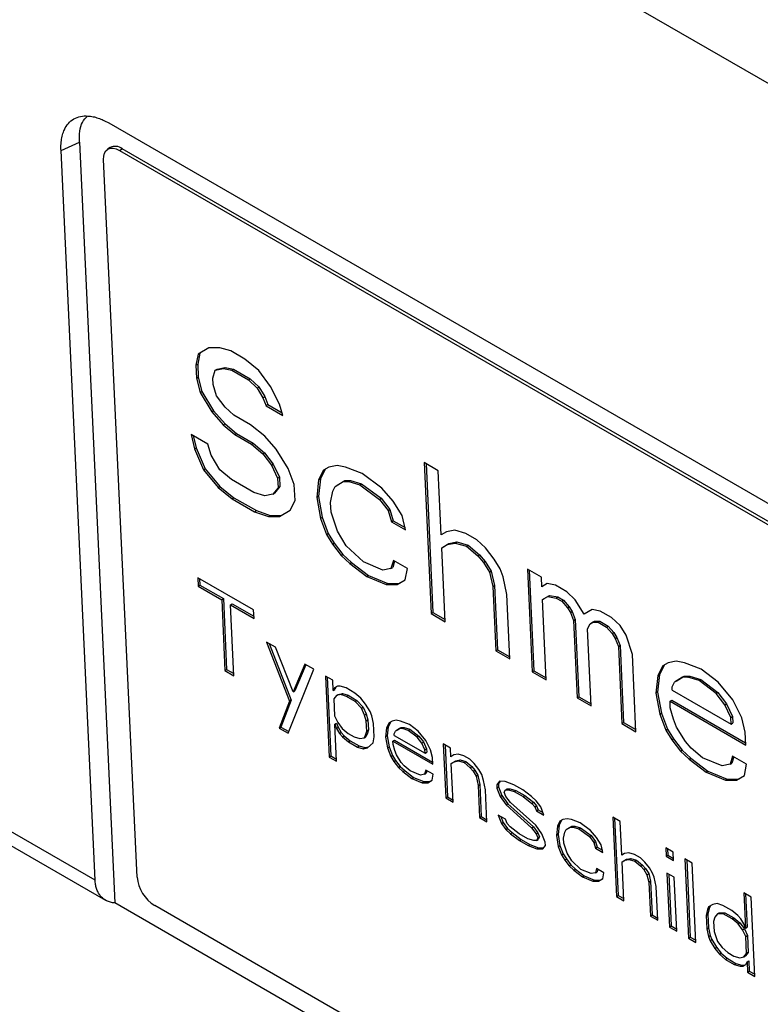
# Model space of a CAD drawing. Header units: millimetres. Extents: x 0 to 2235, y 0 to 1727.
# Tile 55 of 60: x 1812 to 1853, y 1311 to 1366. Entities that reach past the tile are written whole.
import ezdxf

# ---------------------------------------------------------------- set-up
doc = ezdxf.new("R2010")
doc.units = ezdxf.units.MM
doc.header["$LTSCALE"] = 2

msp = doc.modelspace()

# ---------------------------------------------------------------- linework, layer by layer
for p, q in [((1961.69, 1299.843), (1728.352, 1434.547)), ((1815.985, 1317.512), (1730.488, 1366.869)), ((1731.038, 1365.76), (1816.578, 1316.379)), ((1816.748, 1359.969), (1875.577, 1326.008)), ((1814.078, 1358.431), (1815.105, 1358.891)), ((1815.105, 1358.891), (1817.093, 1316.232)), ((1815.985, 1317.512), (1814.078, 1358.431)), ((1816.84, 1358.59), (1816.689, 1358.494)), ((1817.357, 1358.429), (1817.507, 1358.525)), ((1817.357, 1358.429), (1876.754, 1324.139)), ((1876.904, 1324.235), (1817.507, 1358.525)), ((1818.338, 1317.682), (1816.463, 1357.914)), ((1822.361, 1347.369), (1821.766, 1347.011)), ((1822.972, 1347.366), (1822.361, 1347.369)), ((1823.593, 1347.184), (1822.972, 1347.366)), ((1821.766, 1347.011), (1821.642, 1346.381)), ((1821.859, 1347.067), (1821.736, 1346.441)), ((1824.378, 1346.73), (1823.593, 1347.184)), ((1825.172, 1346.097), (1824.378, 1346.73)), ((1821.642, 1346.381), (1821.736, 1346.441)), ((1821.642, 1346.381), (1821.676, 1345.66)), ((1821.736, 1346.441), (1821.77, 1345.72)), ((1822.593, 1345.656), (1822.725, 1346.106)), ((1822.725, 1346.106), (1823.18, 1346.194)), ((1822.725, 1346.106), (1822.82, 1346.166)), ((1822.82, 1346.166), (1823.274, 1346.255)), ((1823.18, 1346.194), (1823.274, 1346.255)), ((1823.18, 1346.194), (1823.643, 1346.103)), ((1823.274, 1346.255), (1823.737, 1346.163)), ((1823.643, 1346.103), (1823.737, 1346.163)), ((1823.643, 1346.103), (1824.586, 1345.558)), ((1823.737, 1346.163), (1824.68, 1345.618)), ((1821.676, 1345.66), (1821.77, 1345.72)), ((1821.676, 1345.66), (1821.867, 1344.848)), ((1821.77, 1345.72), (1821.961, 1344.908)), ((1822.61, 1345.296), (1822.593, 1345.656)), ((1824.586, 1345.558), (1824.68, 1345.618)), ((1824.586, 1345.558), (1825.066, 1345.106)), ((1824.68, 1345.618), (1825.16, 1345.166)), ((1825.826, 1345.193), (1825.172, 1346.097)), ((1822.793, 1344.665), (1822.61, 1345.296)), ((1825.066, 1345.106), (1825.16, 1345.166)), ((1825.066, 1345.106), (1825.397, 1344.564)), ((1825.16, 1345.166), (1825.491, 1344.624)), ((1826.331, 1344.2), (1825.826, 1345.193)), ((1821.867, 1344.848), (1821.961, 1344.908)), ((1821.867, 1344.848), (1822.529, 1343.765)), ((1821.961, 1344.908), (1822.623, 1343.825)), ((1823.281, 1344.032), (1822.793, 1344.665)), ((1825.397, 1344.564), (1825.491, 1344.624)), ((1825.397, 1344.564), (1825.571, 1344.113)), ((1825.491, 1344.624), (1825.665, 1344.173)), ((1823.761, 1343.58), (1823.281, 1344.032)), ((1825.665, 1344.173), (1825.571, 1344.113)), ((1825.571, 1344.113), (1826.513, 1343.569)), ((1825.665, 1344.173), (1826.474, 1343.706)), ((1826.513, 1343.569), (1826.331, 1344.2)), ((1822.529, 1343.765), (1822.623, 1343.825)), ((1822.529, 1343.765), (1823.174, 1343.041)), ((1822.623, 1343.825), (1823.268, 1343.101)), ((1824.703, 1343.035), (1823.761, 1343.58)), ((1823.174, 1343.041), (1823.268, 1343.101)), ((1823.174, 1343.041), (1823.811, 1342.498)), ((1823.268, 1343.101), (1823.905, 1342.558)), ((1825.497, 1342.402), (1824.703, 1343.035)), ((1822.307, 1341.964), (1821.364, 1342.508)), ((1821.364, 1342.508), (1821.555, 1341.696)), ((1821.489, 1342.436), (1821.649, 1341.757)), ((1823.811, 1342.498), (1823.905, 1342.558)), ((1823.811, 1342.498), (1824.754, 1341.954)), ((1823.905, 1342.558), (1824.848, 1342.014)), ((1826.143, 1341.678), (1825.497, 1342.402)), ((1821.555, 1341.696), (1821.649, 1341.757)), ((1821.555, 1341.696), (1822.068, 1340.523)), ((1821.649, 1341.757), (1822.162, 1340.583)), ((1822.489, 1341.332), (1822.307, 1341.964)), ((1824.754, 1341.954), (1824.848, 1342.014)), ((1824.754, 1341.954), (1825.391, 1341.411)), ((1824.848, 1342.014), (1825.485, 1341.471)), ((1822.986, 1340.52), (1822.489, 1341.332)), ((1825.391, 1341.411), (1825.485, 1341.471)), ((1825.391, 1341.411), (1825.879, 1340.778)), ((1825.485, 1341.471), (1825.973, 1340.838)), ((1826.805, 1340.595), (1826.143, 1341.678)), ((1822.068, 1340.523), (1822.162, 1340.583)), ((1822.162, 1340.583), (1822.973, 1339.589)), ((1825.879, 1340.778), (1825.973, 1340.838)), ((1825.879, 1340.778), (1826.218, 1340.056)), ((1825.973, 1340.838), (1826.313, 1340.116)), ((1827.153, 1339.692), (1826.805, 1340.595)), ((1829.095, 1340.676), (1828.797, 1340.497)), ((1829.549, 1340.764), (1829.095, 1340.676)), ((1830.012, 1340.672), (1829.549, 1340.764)), ((1830.947, 1340.308), (1830.012, 1340.672)), ((1835.221, 1340.471), (1834.435, 1340.925)), ((1834.435, 1340.925), (1834.83, 1332.455)), ((1834.535, 1340.867), (1834.924, 1332.515)), ((1822.068, 1340.523), (1822.879, 1339.529)), ((1823.623, 1339.977), (1822.986, 1340.52)), ((1826.218, 1340.056), (1826.313, 1340.116)), ((1826.218, 1340.056), (1826.244, 1339.516)), ((1826.313, 1340.116), (1826.338, 1339.576)), ((1828.797, 1340.497), (1828.517, 1339.957)), ((1828.889, 1340.552), (1828.611, 1340.017)), ((1832.055, 1339.493), (1830.947, 1340.308)), ((1835.389, 1336.867), (1835.221, 1340.471)), ((1822.879, 1339.529), (1822.973, 1339.589)), ((1822.879, 1339.529), (1823.673, 1338.895)), ((1822.973, 1339.589), (1823.767, 1338.955)), ((1824.88, 1339.251), (1823.623, 1339.977)), ((1826.244, 1339.516), (1825.954, 1339.157)), ((1826.338, 1339.576), (1826.049, 1339.217)), ((1826.244, 1339.516), (1826.338, 1339.576)), ((1827.195, 1338.791), (1827.153, 1339.692)), ((1828.517, 1339.957), (1828.41, 1338.967)), ((1828.611, 1340.017), (1828.504, 1339.027)), ((1828.517, 1339.957), (1828.611, 1340.017)), ((1829.311, 1339.323), (1829.451, 1339.593)), ((1829.451, 1339.593), (1829.897, 1339.862)), ((1829.451, 1339.593), (1829.545, 1339.653)), ((1829.545, 1339.653), (1829.991, 1339.922)), ((1829.897, 1339.862), (1829.991, 1339.922)), ((1829.897, 1339.862), (1830.203, 1339.86)), ((1829.991, 1339.922), (1830.297, 1339.92)), ((1830.203, 1339.86), (1830.297, 1339.92)), ((1830.203, 1339.86), (1830.823, 1339.678)), ((1830.297, 1339.92), (1830.917, 1339.738)), ((1830.823, 1339.678), (1830.917, 1339.738)), ((1830.823, 1339.678), (1831.932, 1338.863)), ((1830.917, 1339.738), (1832.026, 1338.923)), ((1832.7, 1338.769), (1832.055, 1339.493)), ((1823.673, 1338.895), (1823.767, 1338.955)), ((1823.767, 1338.955), (1825.024, 1338.23)), ((1825.5, 1339.068), (1824.88, 1339.251)), ((1825.954, 1339.157), (1825.5, 1339.068)), ((1825.954, 1339.157), (1826.049, 1339.217)), ((1828.504, 1339.027), (1828.41, 1338.967)), ((1828.41, 1338.967), (1828.617, 1337.795)), ((1828.504, 1339.027), (1828.712, 1337.855)), ((1829.187, 1338.693), (1829.311, 1339.323)), ((1823.673, 1338.895), (1824.93, 1338.17)), ((1826.914, 1338.252), (1827.195, 1338.791)), ((1829.212, 1338.153), (1829.187, 1338.693)), ((1831.932, 1338.863), (1832.026, 1338.923)), ((1831.932, 1338.863), (1832.42, 1338.23)), ((1832.026, 1338.923), (1832.514, 1338.29)), ((1833.197, 1337.957), (1832.7, 1338.769)), ((1824.93, 1338.17), (1825.024, 1338.23)), ((1824.93, 1338.17), (1825.707, 1337.896)), ((1825.024, 1338.23), (1825.802, 1337.956)), ((1825.707, 1337.896), (1825.802, 1337.956)), ((1825.707, 1337.896), (1826.319, 1337.894)), ((1825.802, 1337.956), (1826.413, 1337.954)), ((1826.319, 1337.894), (1826.914, 1338.252)), ((1826.319, 1337.894), (1826.413, 1337.954)), ((1826.413, 1337.954), (1826.917, 1338.257)), ((1828.617, 1337.795), (1828.712, 1337.855)), ((1828.712, 1337.855), (1829.059, 1336.952)), ((1829.569, 1337.07), (1829.212, 1338.153)), ((1832.42, 1338.23), (1832.514, 1338.29)), ((1832.42, 1338.23), (1832.602, 1337.599)), ((1832.514, 1338.29), (1832.696, 1337.659)), ((1833.388, 1337.145), (1833.197, 1337.957)), ((1828.617, 1337.795), (1828.965, 1336.892)), ((1832.602, 1337.599), (1832.696, 1337.659)), ((1832.602, 1337.599), (1833.388, 1337.145)), ((1832.696, 1337.659), (1833.357, 1337.277)), ((1828.965, 1336.892), (1829.059, 1336.952)), ((1828.965, 1336.892), (1829.296, 1336.351)), ((1829.059, 1336.952), (1829.39, 1336.411)), ((1830.065, 1336.257), (1829.569, 1337.07)), ((1835.686, 1337.046), (1835.389, 1336.867)), ((1836.141, 1337.134), (1835.686, 1337.046)), ((1836.761, 1336.952), (1836.141, 1337.134)), ((1837.389, 1336.589), (1836.761, 1336.952)), ((1829.296, 1336.351), (1829.39, 1336.411)), ((1829.296, 1336.351), (1829.785, 1335.718)), ((1829.39, 1336.411), (1829.879, 1335.778)), ((1831.025, 1335.353), (1830.065, 1336.257)), ((1835.422, 1336.146), (1835.72, 1336.325)), ((1835.422, 1336.146), (1835.516, 1336.206)), ((1835.516, 1336.206), (1835.814, 1336.385)), ((1835.72, 1336.325), (1836.174, 1336.413)), ((1835.72, 1336.325), (1835.814, 1336.385)), ((1835.814, 1336.385), (1836.268, 1336.473)), ((1836.174, 1336.413), (1836.268, 1336.473)), ((1836.174, 1336.413), (1836.794, 1336.231)), ((1836.268, 1336.473), (1836.888, 1336.291)), ((1836.794, 1336.231), (1836.888, 1336.291)), ((1836.794, 1336.231), (1837.431, 1335.688)), ((1836.888, 1336.291), (1837.525, 1335.748)), ((1837.869, 1336.136), (1837.389, 1336.589)), ((1829.785, 1335.718), (1829.879, 1335.778)), ((1829.785, 1335.718), (1830.264, 1335.266)), ((1829.879, 1335.778), (1830.358, 1335.326)), ((1835.615, 1332.001), (1835.422, 1336.146)), ((1837.431, 1335.688), (1837.525, 1335.748)), ((1837.431, 1335.688), (1837.754, 1335.326)), ((1837.525, 1335.748), (1837.848, 1335.386)), ((1838.357, 1335.504), (1837.869, 1336.136)), ((1830.264, 1335.266), (1830.358, 1335.326)), ((1830.264, 1335.266), (1831.216, 1334.541)), ((1830.358, 1335.326), (1831.31, 1334.601)), ((1832.116, 1334.898), (1831.025, 1335.353)), ((1832.703, 1335.436), (1832.571, 1334.986)), ((1832.768, 1335.398), (1832.665, 1335.046)), ((1833.489, 1334.983), (1832.703, 1335.436)), ((1837.754, 1335.326), (1837.848, 1335.386)), ((1837.754, 1335.326), (1838.085, 1334.784)), ((1837.848, 1335.386), (1838.179, 1334.844)), ((1838.688, 1334.962), (1838.357, 1335.504)), ((1831.216, 1334.541), (1831.31, 1334.601)), ((1831.216, 1334.541), (1832.307, 1334.086)), ((1831.31, 1334.601), (1832.401, 1334.146)), ((1832.571, 1334.986), (1832.116, 1334.898)), ((1832.571, 1334.986), (1832.665, 1335.046)), ((1833.365, 1334.352), (1833.489, 1334.983)), ((1838.085, 1334.784), (1838.179, 1334.844)), ((1838.085, 1334.784), (1838.276, 1333.973)), ((1838.179, 1334.844), (1838.37, 1334.033)), ((1838.862, 1334.511), (1838.688, 1334.962)), ((1839.061, 1333.519), (1838.862, 1334.511)), ((1841.003, 1334.502), (1840.218, 1334.956)), ((1840.218, 1334.956), (1840.486, 1329.189)), ((1840.317, 1334.898), (1840.581, 1329.249)), ((1824.873, 1332.66), (1821.739, 1334.47)), ((1821.739, 1334.47), (1821.761, 1333.997)), ((1821.761, 1333.997), (1821.855, 1334.057)), ((1821.761, 1333.997), (1823.081, 1333.235)), ((1821.838, 1334.412), (1821.855, 1334.057)), ((1821.855, 1334.057), (1823.175, 1333.295)), ((1832.307, 1334.086), (1832.401, 1334.146)), ((1832.307, 1334.086), (1832.919, 1334.084)), ((1832.401, 1334.146), (1833.013, 1334.144)), ((1832.919, 1334.084), (1833.365, 1334.352)), ((1832.919, 1334.084), (1833.013, 1334.144)), ((1833.013, 1334.144), (1833.366, 1334.356)), ((1838.276, 1333.973), (1838.37, 1334.033)), ((1838.276, 1333.973), (1838.444, 1330.368)), ((1838.37, 1334.033), (1838.538, 1330.428)), ((1841.029, 1333.962), (1841.003, 1334.502)), ((1841.326, 1334.141), (1841.029, 1333.962)), ((1841.789, 1334.049), (1841.326, 1334.141)), ((1842.418, 1333.686), (1841.789, 1334.049)), ((1839.229, 1329.915), (1839.061, 1333.519)), ((1841.062, 1333.241), (1841.36, 1333.42)), ((1841.156, 1333.301), (1841.454, 1333.48)), ((1841.36, 1333.42), (1841.454, 1333.48)), ((1841.36, 1333.42), (1841.823, 1333.328)), ((1841.454, 1333.48), (1841.917, 1333.388)), ((1842.897, 1333.234), (1842.418, 1333.686)), ((1823.081, 1333.235), (1823.175, 1333.295)), ((1823.081, 1333.235), (1823.266, 1329.261)), ((1823.175, 1333.295), (1823.36, 1329.321)), ((1823.576, 1332.949), (1823.67, 1333.009)), ((1823.761, 1328.975), (1823.576, 1332.949)), ((1823.576, 1332.949), (1824.895, 1332.187)), ((1823.67, 1333.009), (1824.89, 1332.304)), ((1841.062, 1333.241), (1841.156, 1333.301)), ((1841.272, 1328.736), (1841.062, 1333.241)), ((1841.823, 1333.328), (1841.917, 1333.388)), ((1841.823, 1333.328), (1842.137, 1333.147)), ((1841.917, 1333.388), (1842.231, 1333.207)), ((1842.137, 1333.147), (1842.231, 1333.207)), ((1842.137, 1333.147), (1842.46, 1332.785)), ((1842.231, 1333.207), (1842.554, 1332.845)), ((1843.394, 1332.421), (1842.897, 1333.234)), ((1824.895, 1332.187), (1824.873, 1332.66)), ((1834.83, 1332.455), (1834.924, 1332.515)), ((1834.83, 1332.455), (1835.615, 1332.001)), ((1834.924, 1332.515), (1835.61, 1332.119)), ((1842.46, 1332.785), (1842.554, 1332.845)), ((1842.46, 1332.785), (1842.625, 1332.514)), ((1842.554, 1332.845), (1842.719, 1332.574)), ((1842.625, 1332.514), (1842.719, 1332.574)), ((1842.625, 1332.514), (1842.799, 1332.063)), ((1842.719, 1332.574), (1842.893, 1332.123)), ((1843.84, 1332.689), (1843.394, 1332.421)), ((1844.303, 1332.597), (1843.84, 1332.689)), ((1844.932, 1332.235), (1844.303, 1332.597)), ((1842.799, 1332.063), (1842.893, 1332.123)), ((1842.799, 1332.063), (1843.001, 1327.738)), ((1842.893, 1332.123), (1843.095, 1327.798)), ((1843.585, 1331.609), (1843.725, 1331.879)), ((1843.725, 1331.879), (1843.874, 1331.968)), ((1843.725, 1331.879), (1843.819, 1331.939)), ((1843.819, 1331.939), (1843.968, 1332.029)), ((1843.874, 1331.968), (1843.968, 1332.029)), ((1843.874, 1331.968), (1844.18, 1331.967)), ((1843.968, 1332.029), (1844.274, 1332.027)), ((1844.18, 1331.967), (1844.274, 1332.027)), ((1844.18, 1331.967), (1844.651, 1331.695)), ((1844.274, 1332.027), (1844.745, 1331.755)), ((1844.651, 1331.695), (1844.745, 1331.755)), ((1844.745, 1331.755), (1845.068, 1331.394)), ((1845.412, 1331.782), (1844.932, 1332.235)), ((1845.743, 1331.24), (1845.412, 1331.782)), ((1843.786, 1327.284), (1843.585, 1331.609)), ((1844.651, 1331.695), (1844.974, 1331.333)), ((1844.974, 1331.333), (1845.068, 1331.394)), ((1844.974, 1331.333), (1845.139, 1331.063)), ((1845.068, 1331.394), (1845.233, 1331.123)), ((1846.099, 1330.158), (1845.743, 1331.24)), ((1825.6, 1330.86), (1826.878, 1327.544)), ((1826.095, 1330.574), (1825.6, 1330.86)), ((1825.75, 1330.773), (1826.972, 1327.604)), ((1845.139, 1331.063), (1845.233, 1331.123)), ((1845.139, 1331.063), (1845.313, 1330.611)), ((1845.233, 1331.123), (1845.407, 1330.671)), ((1845.313, 1330.611), (1845.407, 1330.671)), ((1845.407, 1330.671), (1845.609, 1326.346)), ((1827.095, 1328.063), (1826.095, 1330.574)), ((1838.444, 1330.368), (1838.538, 1330.428)), ((1838.444, 1330.368), (1839.229, 1329.915)), ((1838.538, 1330.428), (1839.224, 1330.032)), ((1845.313, 1330.611), (1845.515, 1326.286)), ((1846.3, 1325.833), (1846.099, 1330.158)), ((1827.744, 1329.622), (1827.095, 1328.063)), ((1827.8, 1329.589), (1827.189, 1328.123)), ((1828.239, 1329.336), (1827.744, 1329.622)), ((1847.902, 1329.576), (1847.624, 1329.041)), ((1848.108, 1329.699), (1847.811, 1329.52)), ((1848.563, 1329.788), (1848.108, 1329.699)), ((1849.026, 1329.696), (1848.563, 1329.788)), ((1849.96, 1329.332), (1849.026, 1329.696)), ((1823.266, 1329.261), (1823.36, 1329.321)), ((1823.266, 1329.261), (1823.761, 1328.975)), ((1823.36, 1329.321), (1823.755, 1329.093)), ((1826.801, 1325.747), (1828.239, 1329.336)), ((1840.486, 1329.189), (1840.581, 1329.249)), ((1840.486, 1329.189), (1841.272, 1328.736)), ((1840.581, 1329.249), (1841.267, 1328.853)), ((1847.624, 1329.041), (1847.517, 1328.051)), ((1847.811, 1329.52), (1847.53, 1328.981)), ((1847.53, 1328.981), (1847.624, 1329.041)), ((1850.911, 1328.607), (1849.96, 1329.332)), ((1829.312, 1328.717), (1828.899, 1328.955)), ((1828.899, 1328.955), (1829.111, 1324.413)), ((1828.999, 1328.897), (1829.205, 1324.474)), ((1829.338, 1328.149), (1829.312, 1328.717)), ((1847.53, 1328.981), (1847.423, 1327.99)), ((1848.324, 1328.347), (1848.464, 1328.617)), ((1848.911, 1328.885), (1848.464, 1328.617)), ((1848.558, 1328.677), (1848.464, 1328.617)), ((1848.558, 1328.677), (1849.005, 1328.946)), ((1848.911, 1328.885), (1849.005, 1328.946)), ((1849.216, 1328.884), (1848.911, 1328.885)), ((1849.005, 1328.946), (1849.311, 1328.944)), ((1849.216, 1328.884), (1849.311, 1328.944)), ((1849.837, 1328.702), (1849.216, 1328.884)), ((1849.311, 1328.944), (1849.931, 1328.762)), ((1849.837, 1328.702), (1849.931, 1328.762)), ((1850.788, 1327.977), (1849.837, 1328.702)), ((1849.931, 1328.762), (1850.882, 1328.037)), ((1851.722, 1327.613), (1850.911, 1328.607)), ((1827.095, 1328.063), (1827.189, 1328.123)), ((1829.412, 1328.291), (1829.338, 1328.149)), ((1829.338, 1328.149), (1829.432, 1328.209)), ((1829.568, 1328.385), (1829.412, 1328.291)), ((1829.504, 1328.346), (1829.432, 1328.209)), ((1829.512, 1327.865), (1829.606, 1327.925)), ((1829.751, 1327.911), (1829.512, 1327.865)), ((1829.729, 1328.384), (1829.568, 1328.385)), ((1829.606, 1327.925), (1829.845, 1327.971)), ((1830.054, 1328.288), (1829.729, 1328.384)), ((1829.751, 1327.911), (1829.845, 1327.971)), ((1830.076, 1327.815), (1829.751, 1327.911)), ((1829.845, 1327.971), (1830.171, 1327.875)), ((1830.549, 1328.002), (1830.054, 1328.288)), ((1830.884, 1327.717), (1830.549, 1328.002)), ((1847.517, 1328.051), (1847.423, 1327.99)), ((1847.423, 1327.99), (1847.631, 1326.818)), ((1847.517, 1328.051), (1847.725, 1326.879)), ((1848.332, 1328.167), (1848.324, 1328.347)), ((1848.332, 1328.167), (1851.632, 1326.262)), ((1850.788, 1327.977), (1850.882, 1328.037)), ((1851.276, 1327.345), (1850.788, 1327.977)), ((1850.882, 1328.037), (1851.37, 1327.405)), ((1826.878, 1327.544), (1826.306, 1326.033)), ((1826.972, 1327.604), (1826.4, 1326.093)), ((1826.972, 1327.604), (1826.878, 1327.544)), ((1829.512, 1327.865), (1829.36, 1327.676)), ((1829.36, 1327.676), (1829.404, 1326.73)), ((1830.076, 1327.815), (1830.171, 1327.875)), ((1830.571, 1327.529), (1830.076, 1327.815)), ((1830.171, 1327.875), (1830.665, 1327.589)), ((1830.571, 1327.529), (1830.665, 1327.589)), ((1830.91, 1327.15), (1830.571, 1327.529)), ((1830.665, 1327.589), (1831.004, 1327.21)), ((1831.14, 1327.385), (1830.884, 1327.717)), ((1831.401, 1326.958), (1831.14, 1327.385)), ((1843.001, 1327.738), (1843.095, 1327.798)), ((1843.001, 1327.738), (1843.786, 1327.284)), ((1843.095, 1327.798), (1843.781, 1327.402)), ((1848.209, 1327.537), (1848.303, 1327.597)), ((1848.226, 1327.176), (1848.209, 1327.537)), ((1848.209, 1327.537), (1852.451, 1325.088)), ((1848.303, 1327.597), (1852.446, 1325.205)), ((1851.276, 1327.345), (1851.37, 1327.405)), ((1851.615, 1326.623), (1851.276, 1327.345)), ((1851.37, 1327.405), (1851.71, 1326.683)), ((1852.227, 1326.62), (1851.722, 1327.613)), ((1830.91, 1327.15), (1831.004, 1327.21)), ((1831.088, 1326.77), (1830.91, 1327.15)), ((1831.004, 1327.21), (1831.183, 1326.831)), ((1831.088, 1326.77), (1831.183, 1326.831)), ((1831.183, 1326.831), (1831.278, 1326.499)), ((1831.492, 1326.722), (1831.401, 1326.958)), ((1847.631, 1326.818), (1847.725, 1326.879)), ((1847.631, 1326.818), (1847.979, 1325.916)), ((1847.725, 1326.879), (1848.073, 1325.976)), ((1848.408, 1326.545), (1848.226, 1327.176)), ((1829.404, 1326.73), (1829.583, 1326.351)), ((1829.427, 1326.257), (1829.521, 1326.317)), ((1829.524, 1324.175), (1829.427, 1326.257)), ((1829.427, 1326.257), (1829.518, 1326.02)), ((1829.521, 1326.317), (1829.612, 1326.08)), ((1829.583, 1326.351), (1829.839, 1326.019)), ((1831.184, 1326.439), (1831.088, 1326.77)), ((1831.184, 1326.439), (1831.278, 1326.499)), ((1831.211, 1325.871), (1831.184, 1326.439)), ((1831.278, 1326.499), (1831.305, 1325.931)), ((1831.592, 1326.295), (1831.492, 1326.722)), ((1831.627, 1325.539), (1831.592, 1326.295)), ((1832.473, 1326.339), (1832.326, 1326.056)), ((1832.565, 1326.394), (1832.42, 1326.116)), ((1832.629, 1326.433), (1832.473, 1326.339)), ((1832.868, 1326.48), (1832.629, 1326.433)), ((1833.111, 1326.431), (1832.868, 1326.48)), ((1833.602, 1326.24), (1833.111, 1326.431)), ((1834.101, 1325.86), (1833.602, 1326.24)), ((1845.515, 1326.286), (1845.609, 1326.346)), ((1845.515, 1326.286), (1846.3, 1325.833)), ((1845.609, 1326.346), (1846.295, 1325.95)), ((1848.582, 1326.094), (1848.408, 1326.545)), ((1851.615, 1326.623), (1851.71, 1326.683)), ((1851.632, 1326.262), (1851.615, 1326.623)), ((1851.632, 1326.262), (1851.726, 1326.322)), ((1851.71, 1326.683), (1851.726, 1326.322)), ((1852.418, 1325.809), (1852.227, 1326.62)), ((1826.306, 1326.033), (1826.4, 1326.093)), ((1826.306, 1326.033), (1826.801, 1325.747)), ((1826.4, 1326.093), (1826.838, 1325.84)), ((1829.518, 1326.02), (1829.612, 1326.08)), ((1829.518, 1326.02), (1829.692, 1325.735)), ((1829.612, 1326.08), (1829.786, 1325.796)), ((1829.692, 1325.735), (1829.786, 1325.796)), ((1829.692, 1325.735), (1829.861, 1325.546)), ((1829.786, 1325.796), (1829.955, 1325.606)), ((1829.839, 1326.019), (1830.173, 1325.734)), ((1830.173, 1325.734), (1830.503, 1325.543)), ((1831.141, 1325.635), (1831.211, 1325.871)), ((1831.141, 1325.635), (1831.235, 1325.695)), ((1831.235, 1325.695), (1831.162, 1325.554)), ((1831.211, 1325.871), (1831.305, 1325.931)), ((1831.305, 1325.931), (1831.235, 1325.695)), ((1832.326, 1326.056), (1832.27, 1325.536)), ((1832.326, 1326.056), (1832.42, 1326.116)), ((1832.42, 1326.116), (1832.364, 1325.596)), ((1832.743, 1325.723), (1832.816, 1325.865)), ((1832.747, 1325.629), (1832.743, 1325.723)), ((1833.051, 1326.006), (1832.816, 1325.865)), ((1832.911, 1325.925), (1832.816, 1325.865)), ((1832.911, 1325.925), (1833.145, 1326.066)), ((1833.051, 1326.006), (1833.145, 1326.066)), ((1833.211, 1326.005), (1833.051, 1326.006)), ((1833.145, 1326.066), (1833.305, 1326.065)), ((1833.211, 1326.005), (1833.305, 1326.065)), ((1833.537, 1325.909), (1833.211, 1326.005)), ((1833.305, 1326.065), (1833.631, 1325.969)), ((1833.537, 1325.909), (1833.631, 1325.969)), ((1834.036, 1325.529), (1833.537, 1325.909)), ((1833.631, 1325.969), (1834.13, 1325.589)), ((1834.527, 1325.338), (1834.101, 1325.86)), ((1847.979, 1325.916), (1848.073, 1325.976)), ((1847.979, 1325.916), (1848.31, 1325.374)), ((1848.073, 1325.976), (1848.404, 1325.434)), ((1849.078, 1325.281), (1848.582, 1326.094)), ((1852.451, 1325.088), (1852.418, 1325.809)), ((1829.861, 1325.546), (1829.955, 1325.606)), ((1829.861, 1325.546), (1830.195, 1325.26)), ((1829.955, 1325.606), (1830.29, 1325.321)), ((1830.195, 1325.26), (1830.29, 1325.321)), ((1830.195, 1325.26), (1830.69, 1324.975)), ((1830.29, 1325.321), (1830.785, 1325.035)), ((1830.503, 1325.543), (1830.829, 1325.447)), ((1830.829, 1325.447), (1831.068, 1325.494)), ((1831.068, 1325.494), (1831.141, 1325.635)), ((1831.068, 1325.494), (1831.162, 1325.554)), ((1831.255, 1324.925), (1831.563, 1325.208)), ((1831.563, 1325.208), (1831.627, 1325.539)), ((1832.364, 1325.596), (1832.27, 1325.536)), ((1832.27, 1325.536), (1832.379, 1324.921)), ((1832.364, 1325.596), (1832.473, 1324.981)), ((1832.682, 1325.298), (1832.776, 1325.358)), ((1832.691, 1325.109), (1832.682, 1325.298)), ((1832.682, 1325.298), (1834.91, 1324.012)), ((1832.747, 1325.629), (1834.48, 1324.629)), ((1832.776, 1325.358), (1834.904, 1324.13)), ((1834.036, 1325.529), (1834.13, 1325.589)), ((1834.292, 1325.197), (1834.036, 1325.529)), ((1834.13, 1325.589), (1834.387, 1325.257)), ((1834.292, 1325.197), (1834.387, 1325.257)), ((1834.471, 1324.818), (1834.292, 1325.197)), ((1834.387, 1325.257), (1834.565, 1324.878)), ((1834.792, 1324.817), (1834.527, 1325.338)), ((1835.912, 1324.907), (1835.499, 1325.145)), ((1835.499, 1325.145), (1835.64, 1322.117)), ((1848.31, 1325.374), (1848.404, 1325.434)), ((1848.31, 1325.374), (1848.798, 1324.742)), ((1848.404, 1325.434), (1848.892, 1324.802)), ((1849.401, 1324.92), (1849.078, 1325.281)), ((1830.69, 1324.975), (1830.785, 1325.035)), ((1830.69, 1324.975), (1831.016, 1324.879)), ((1830.785, 1325.035), (1831.11, 1324.939)), ((1831.016, 1324.879), (1831.11, 1324.939)), ((1831.016, 1324.879), (1831.255, 1324.925)), ((1831.11, 1324.939), (1831.312, 1324.978)), ((1832.379, 1324.921), (1832.473, 1324.981)), ((1832.379, 1324.921), (1832.561, 1324.447)), ((1832.473, 1324.981), (1832.655, 1324.507)), ((1832.787, 1324.777), (1832.691, 1325.109)), ((1832.878, 1324.54), (1832.787, 1324.777)), ((1834.471, 1324.818), (1834.565, 1324.878)), ((1834.48, 1324.629), (1834.471, 1324.818)), ((1834.48, 1324.629), (1834.574, 1324.689)), ((1834.565, 1324.878), (1834.574, 1324.689)), ((1834.892, 1324.391), (1834.792, 1324.817)), ((1835.599, 1325.087), (1835.734, 1322.177)), ((1835.934, 1324.434), (1835.912, 1324.907)), ((1836.328, 1324.574), (1836.09, 1324.528)), ((1836.654, 1324.478), (1836.328, 1324.574)), ((1848.798, 1324.742), (1848.892, 1324.802)), ((1848.798, 1324.742), (1849.278, 1324.289)), ((1848.892, 1324.802), (1849.372, 1324.35)), ((1850.038, 1324.377), (1849.401, 1324.92)), ((1829.111, 1324.413), (1829.205, 1324.474)), ((1829.111, 1324.413), (1829.524, 1324.175)), ((1829.205, 1324.474), (1829.518, 1324.293)), ((1832.561, 1324.447), (1832.655, 1324.507)), ((1832.561, 1324.447), (1832.735, 1324.163)), ((1832.655, 1324.507), (1832.829, 1324.223)), ((1832.735, 1324.163), (1832.829, 1324.223)), ((1832.735, 1324.163), (1832.991, 1323.831)), ((1832.829, 1324.223), (1833.086, 1323.891)), ((1833.139, 1324.114), (1832.878, 1324.54)), ((1833.308, 1323.924), (1833.139, 1324.114)), ((1834.91, 1324.012), (1834.892, 1324.391)), ((1836.09, 1324.528), (1835.934, 1324.434)), ((1835.951, 1324.055), (1836.107, 1324.149)), ((1835.951, 1324.055), (1836.045, 1324.115)), ((1836.053, 1321.879), (1835.951, 1324.055)), ((1836.045, 1324.115), (1836.202, 1324.209)), ((1836.107, 1324.149), (1836.202, 1324.209)), ((1836.107, 1324.149), (1836.346, 1324.196)), ((1836.202, 1324.209), (1836.44, 1324.256)), ((1836.346, 1324.196), (1836.44, 1324.256)), ((1836.346, 1324.196), (1836.672, 1324.1)), ((1836.44, 1324.256), (1836.766, 1324.16)), ((1836.984, 1324.288), (1836.654, 1324.478)), ((1836.672, 1324.1), (1836.766, 1324.16)), ((1836.672, 1324.1), (1837.006, 1323.815)), ((1836.766, 1324.16), (1837.1, 1323.875)), ((1837.236, 1324.05), (1836.984, 1324.288)), ((1837.492, 1323.718), (1837.236, 1324.05)), ((1849.278, 1324.289), (1849.372, 1324.35)), ((1849.278, 1324.289), (1850.229, 1323.565)), ((1849.372, 1324.35), (1850.323, 1323.625)), ((1851.13, 1323.922), (1850.038, 1324.377)), ((1851.716, 1324.46), (1851.584, 1324.01)), ((1851.584, 1324.01), (1851.678, 1324.07)), ((1851.782, 1324.422), (1851.678, 1324.07)), ((1852.502, 1324.006), (1851.716, 1324.46)), ((1832.991, 1323.831), (1833.086, 1323.891)), ((1832.991, 1323.831), (1833.243, 1323.593)), ((1833.086, 1323.891), (1833.338, 1323.653)), ((1833.243, 1323.593), (1833.338, 1323.653)), ((1833.243, 1323.593), (1833.743, 1323.213)), ((1833.643, 1323.639), (1833.308, 1323.924)), ((1833.338, 1323.653), (1833.837, 1323.273)), ((1834.216, 1323.4), (1833.643, 1323.639)), ((1834.524, 1323.683), (1834.454, 1323.446)), ((1834.454, 1323.446), (1834.548, 1323.506)), ((1834.936, 1323.444), (1834.524, 1323.683)), ((1834.589, 1323.645), (1834.548, 1323.506)), ((1837.006, 1323.815), (1837.1, 1323.875)), ((1837.006, 1323.815), (1837.175, 1323.625)), ((1837.1, 1323.875), (1837.27, 1323.685)), ((1837.175, 1323.625), (1837.27, 1323.685)), ((1837.175, 1323.625), (1837.349, 1323.34)), ((1837.27, 1323.685), (1837.443, 1323.4)), ((1837.666, 1323.434), (1837.492, 1323.718)), ((1850.229, 1323.565), (1850.323, 1323.625)), ((1850.229, 1323.565), (1851.32, 1323.11)), ((1850.323, 1323.625), (1851.415, 1323.17)), ((1851.584, 1324.01), (1851.13, 1323.922)), ((1852.378, 1323.376), (1852.502, 1324.006)), ((1833.743, 1323.213), (1833.837, 1323.273)), ((1833.743, 1323.213), (1834.316, 1322.974)), ((1833.837, 1323.273), (1834.41, 1323.034)), ((1834.454, 1323.446), (1834.216, 1323.4)), ((1834.316, 1322.974), (1834.41, 1323.034)), ((1834.316, 1322.974), (1834.637, 1322.973)), ((1834.41, 1323.034), (1834.731, 1323.033)), ((1834.637, 1322.973), (1834.871, 1323.114)), ((1834.637, 1322.973), (1834.731, 1323.033)), ((1834.731, 1323.033), (1834.872, 1323.117)), ((1834.871, 1323.114), (1834.936, 1323.444)), ((1837.349, 1323.34), (1837.443, 1323.4)), ((1837.349, 1323.34), (1837.454, 1322.82)), ((1837.443, 1323.4), (1837.548, 1322.88)), ((1837.762, 1323.102), (1837.666, 1323.434)), ((1837.866, 1322.581), (1837.762, 1323.102)), ((1838.647, 1323.051), (1838.495, 1322.863)), ((1838.495, 1322.863), (1838.59, 1322.923)), ((1838.693, 1323.051), (1838.59, 1322.923)), ((1838.59, 1322.923), (1838.598, 1322.734)), ((1838.968, 1323.05), (1838.647, 1323.051)), ((1839.459, 1322.859), (1838.968, 1323.05)), ((1851.32, 1323.11), (1851.415, 1323.17)), ((1851.32, 1323.11), (1851.932, 1323.108)), ((1851.415, 1323.17), (1852.026, 1323.168)), ((1851.932, 1323.108), (1852.378, 1323.376)), ((1851.932, 1323.108), (1852.026, 1323.168)), ((1852.026, 1323.168), (1852.379, 1323.38)), ((1837.454, 1322.82), (1837.548, 1322.88)), ((1837.454, 1322.82), (1837.538, 1321.022)), ((1837.548, 1322.88), (1837.632, 1321.082)), ((1837.95, 1320.784), (1837.866, 1322.581)), ((1838.495, 1322.863), (1838.504, 1322.674)), ((1838.504, 1322.674), (1838.598, 1322.734)), ((1838.504, 1322.674), (1838.687, 1322.2)), ((1838.598, 1322.734), (1838.781, 1322.26)), ((1838.917, 1322.435), (1838.99, 1322.577)), ((1839.008, 1322.199), (1838.917, 1322.435)), ((1838.99, 1322.577), (1839.084, 1322.637)), ((1838.99, 1322.577), (1839.151, 1322.576)), ((1839.084, 1322.637), (1839.245, 1322.636)), ((1839.151, 1322.576), (1839.245, 1322.636)), ((1839.151, 1322.576), (1839.476, 1322.48)), ((1839.245, 1322.636), (1839.571, 1322.541)), ((1839.954, 1322.573), (1839.459, 1322.859)), ((1839.476, 1322.48), (1839.571, 1322.541)), ((1839.476, 1322.48), (1839.971, 1322.195)), ((1839.571, 1322.541), (1840.066, 1322.255)), ((1840.453, 1322.193), (1839.954, 1322.573)), ((1835.64, 1322.117), (1835.734, 1322.177)), ((1835.64, 1322.117), (1836.053, 1321.879)), ((1835.734, 1322.177), (1836.047, 1321.997)), ((1838.687, 1322.2), (1838.781, 1322.26)), ((1838.687, 1322.2), (1839.03, 1321.726)), ((1838.781, 1322.26), (1839.124, 1321.786)), ((1839.264, 1321.866), (1839.008, 1322.199)), ((1840.689, 1320.584), (1839.264, 1321.866)), ((1839.971, 1322.195), (1840.066, 1322.255)), ((1839.971, 1322.195), (1840.471, 1321.814)), ((1840.066, 1322.255), (1840.565, 1321.874)), ((1840.705, 1321.955), (1840.453, 1322.193)), ((1840.471, 1321.814), (1840.565, 1321.874)), ((1840.471, 1321.814), (1840.64, 1321.625)), ((1840.565, 1321.874), (1840.734, 1321.685)), ((1840.961, 1321.623), (1840.705, 1321.955)), ((1839.03, 1321.726), (1839.124, 1321.786)), ((1839.03, 1321.726), (1840.454, 1320.443)), ((1839.124, 1321.786), (1840.549, 1320.503)), ((1840.64, 1321.625), (1840.734, 1321.685)), ((1840.64, 1321.625), (1840.732, 1321.388)), ((1840.732, 1321.388), (1840.826, 1321.448)), ((1840.732, 1321.388), (1841.144, 1321.15)), ((1840.734, 1321.685), (1840.826, 1321.448)), ((1840.826, 1321.448), (1841.087, 1321.297)), ((1841.144, 1321.15), (1840.961, 1321.623)), ((1837.538, 1321.022), (1837.632, 1321.082)), ((1837.538, 1321.022), (1837.95, 1320.784)), ((1837.632, 1321.082), (1837.945, 1320.901)), ((1838.987, 1320.922), (1838.575, 1321.16)), ((1838.575, 1321.16), (1838.757, 1320.686)), ((1838.726, 1321.073), (1838.851, 1320.746)), ((1838.757, 1320.686), (1838.851, 1320.746)), ((1838.851, 1320.746), (1839.108, 1320.414)), ((1839.079, 1320.685), (1838.987, 1320.922)), ((1842.043, 1320.815), (1841.895, 1320.532)), ((1842.134, 1320.87), (1841.989, 1320.592)), ((1842.199, 1320.909), (1842.043, 1320.815)), ((1842.438, 1320.955), (1842.199, 1320.909)), ((1842.681, 1320.907), (1842.438, 1320.955)), ((1843.171, 1320.716), (1842.681, 1320.907)), ((1843.753, 1320.288), (1843.171, 1320.716)), ((1845.415, 1320.802), (1845.002, 1321.04)), ((1845.002, 1321.04), (1845.21, 1316.593)), ((1845.102, 1320.982), (1845.304, 1316.653)), ((1845.503, 1318.909), (1845.415, 1320.802)), ((1838.757, 1320.686), (1839.014, 1320.354)), ((1839.014, 1320.354), (1839.108, 1320.414)), ((1839.014, 1320.354), (1839.266, 1320.116)), ((1839.248, 1320.495), (1839.079, 1320.685)), ((1839.108, 1320.414), (1839.36, 1320.177)), ((1839.747, 1320.115), (1839.248, 1320.495)), ((1839.266, 1320.116), (1839.36, 1320.177)), ((1839.36, 1320.177), (1839.859, 1319.796)), ((1840.454, 1320.443), (1840.549, 1320.503)), ((1840.454, 1320.443), (1840.711, 1320.111)), ((1840.549, 1320.503), (1840.805, 1320.171)), ((1841.032, 1320.109), (1840.689, 1320.584)), ((1840.711, 1320.111), (1840.805, 1320.171)), ((1840.805, 1320.171), (1840.896, 1319.934)), ((1841.895, 1320.532), (1841.839, 1320.012)), ((1841.895, 1320.532), (1841.989, 1320.592)), ((1841.989, 1320.592), (1841.933, 1320.072)), ((1842.247, 1319.868), (1842.312, 1320.199)), ((1842.312, 1320.199), (1842.386, 1320.341)), ((1842.386, 1320.341), (1842.62, 1320.482)), ((1842.386, 1320.341), (1842.48, 1320.401)), ((1842.48, 1320.401), (1842.714, 1320.542)), ((1842.62, 1320.482), (1842.714, 1320.542)), ((1842.62, 1320.482), (1842.781, 1320.481)), ((1842.714, 1320.542), (1842.875, 1320.541)), ((1842.781, 1320.481), (1842.875, 1320.541)), ((1842.781, 1320.481), (1843.106, 1320.385)), ((1842.875, 1320.541), (1843.2, 1320.445)), ((1843.106, 1320.385), (1843.2, 1320.445)), ((1843.106, 1320.385), (1843.688, 1319.957)), ((1843.2, 1320.445), (1843.782, 1320.017)), ((1844.092, 1319.908), (1843.753, 1320.288)), ((1839.266, 1320.116), (1839.765, 1319.736)), ((1840.242, 1319.829), (1839.747, 1320.115)), ((1839.765, 1319.736), (1839.859, 1319.796)), ((1839.765, 1319.736), (1840.26, 1319.45)), ((1839.859, 1319.796), (1840.354, 1319.51)), ((1840.568, 1319.733), (1840.242, 1319.829)), ((1840.728, 1319.732), (1840.568, 1319.733)), ((1840.711, 1320.111), (1840.802, 1319.874)), ((1840.802, 1319.874), (1840.728, 1319.732)), ((1840.728, 1319.732), (1840.823, 1319.792)), ((1840.802, 1319.874), (1840.896, 1319.934)), ((1840.896, 1319.934), (1840.823, 1319.792)), ((1841.215, 1319.636), (1841.032, 1320.109)), ((1841.223, 1319.447), (1841.215, 1319.636)), ((1841.933, 1320.072), (1841.839, 1320.012)), ((1841.839, 1320.012), (1841.948, 1319.396)), ((1841.933, 1320.072), (1842.042, 1319.456)), ((1842.261, 1319.584), (1842.247, 1319.868)), ((1843.688, 1319.957), (1843.782, 1320.017)), ((1843.688, 1319.957), (1843.944, 1319.625)), ((1843.782, 1320.017), (1844.039, 1319.685)), ((1843.944, 1319.625), (1844.039, 1319.685)), ((1843.944, 1319.625), (1844.04, 1319.294)), ((1844.039, 1319.685), (1844.134, 1319.354)), ((1844.353, 1319.481), (1844.092, 1319.908)), ((1840.26, 1319.45), (1840.354, 1319.51)), ((1840.26, 1319.45), (1840.75, 1319.259)), ((1840.354, 1319.51), (1840.845, 1319.319)), ((1840.75, 1319.259), (1840.845, 1319.319)), ((1840.75, 1319.259), (1841.072, 1319.258)), ((1840.845, 1319.319), (1841.12, 1319.318)), ((1841.072, 1319.258), (1841.223, 1319.447)), ((1841.948, 1319.396), (1842.042, 1319.456)), ((1841.948, 1319.396), (1842.131, 1318.923)), ((1842.042, 1319.456), (1842.225, 1318.983)), ((1842.448, 1319.016), (1842.261, 1319.584)), ((1844.04, 1319.294), (1844.134, 1319.354)), ((1844.04, 1319.294), (1844.453, 1319.055)), ((1844.134, 1319.354), (1844.422, 1319.188)), ((1844.453, 1319.055), (1844.353, 1319.481)), ((1845.898, 1319.05), (1845.659, 1319.003)), ((1846.223, 1318.954), (1845.898, 1319.05)), ((1848.385, 1319.087), (1847.972, 1319.325)), ((1847.972, 1319.325), (1847.994, 1318.852)), ((1848.072, 1319.268), (1848.088, 1318.912)), ((1848.407, 1318.614), (1848.385, 1319.087)), ((1842.131, 1318.923), (1842.225, 1318.983)), ((1842.131, 1318.923), (1842.305, 1318.638)), ((1842.225, 1318.983), (1842.399, 1318.698)), ((1842.305, 1318.638), (1842.399, 1318.698)), ((1842.305, 1318.638), (1842.561, 1318.306)), ((1842.399, 1318.698), (1842.655, 1318.366)), ((1842.708, 1318.589), (1842.448, 1319.016)), ((1843.212, 1318.114), (1842.708, 1318.589)), ((1845.659, 1319.003), (1845.503, 1318.909)), ((1845.521, 1318.531), (1845.677, 1318.625)), ((1845.521, 1318.531), (1845.615, 1318.591)), ((1845.622, 1316.355), (1845.521, 1318.531)), ((1845.615, 1318.591), (1845.771, 1318.685)), ((1845.677, 1318.625), (1845.771, 1318.685)), ((1845.677, 1318.625), (1845.916, 1318.671)), ((1845.771, 1318.685), (1846.01, 1318.731)), ((1845.916, 1318.671), (1846.01, 1318.731)), ((1845.916, 1318.671), (1846.241, 1318.575)), ((1846.01, 1318.731), (1846.335, 1318.635)), ((1846.553, 1318.763), (1846.223, 1318.954)), ((1846.241, 1318.575), (1846.335, 1318.635)), ((1846.241, 1318.575), (1846.576, 1318.29)), ((1846.335, 1318.635), (1846.67, 1318.35)), ((1846.805, 1318.526), (1846.553, 1318.763)), ((1847.062, 1318.194), (1846.805, 1318.526)), ((1847.994, 1318.852), (1848.088, 1318.912)), ((1847.994, 1318.852), (1848.407, 1318.614)), ((1848.088, 1318.912), (1848.401, 1318.732)), ((1849.457, 1318.468), (1849.045, 1318.706)), ((1849.045, 1318.706), (1849.252, 1314.259)), ((1849.144, 1318.649), (1849.346, 1314.319)), ((1842.561, 1318.306), (1842.655, 1318.366)), ((1842.561, 1318.306), (1842.813, 1318.069)), ((1842.655, 1318.366), (1842.907, 1318.129)), ((1842.813, 1318.069), (1842.907, 1318.129)), ((1842.813, 1318.069), (1843.312, 1317.688)), ((1842.907, 1318.129), (1843.406, 1317.748)), ((1843.785, 1317.876), (1843.212, 1318.114)), ((1844.093, 1318.158), (1844.024, 1317.922)), ((1844.024, 1317.922), (1844.118, 1317.982)), ((1844.506, 1317.92), (1844.093, 1318.158)), ((1844.159, 1318.12), (1844.118, 1317.982)), ((1846.576, 1318.29), (1846.67, 1318.35)), ((1846.576, 1318.29), (1846.745, 1318.1)), ((1846.67, 1318.35), (1846.839, 1318.16)), ((1846.745, 1318.1), (1846.839, 1318.16)), ((1846.745, 1318.1), (1846.919, 1317.816)), ((1846.839, 1318.16), (1847.013, 1317.876)), ((1847.235, 1317.909), (1847.062, 1318.194)), ((1849.664, 1314.021), (1849.457, 1318.468)), ((1843.312, 1317.688), (1843.406, 1317.748)), ((1843.312, 1317.688), (1843.885, 1317.45)), ((1843.406, 1317.748), (1843.979, 1317.51)), ((1844.024, 1317.922), (1843.785, 1317.876)), ((1843.885, 1317.45), (1843.979, 1317.51)), ((1843.885, 1317.45), (1844.206, 1317.448)), ((1843.979, 1317.51), (1844.301, 1317.508)), ((1844.206, 1317.448), (1844.441, 1317.589)), ((1844.206, 1317.448), (1844.301, 1317.508)), ((1844.301, 1317.508), (1844.441, 1317.593)), ((1844.441, 1317.589), (1844.506, 1317.92)), ((1846.919, 1317.816), (1847.013, 1317.876)), ((1846.919, 1317.816), (1847.019, 1317.39)), ((1847.013, 1317.876), (1847.113, 1317.45)), ((1847.019, 1317.39), (1847.113, 1317.45)), ((1847.113, 1317.45), (1847.201, 1315.558)), ((1847.327, 1317.672), (1847.235, 1317.909)), ((1847.431, 1317.152), (1847.327, 1317.672)), ((1848.451, 1317.668), (1848.038, 1317.906)), ((1848.038, 1317.906), (1848.18, 1314.879)), ((1848.138, 1317.849), (1848.274, 1314.939)), ((1848.592, 1314.64), (1848.451, 1317.668)), ((1847.019, 1317.39), (1847.107, 1315.498)), ((1847.52, 1315.259), (1847.431, 1317.152)), ((1845.21, 1316.593), (1845.304, 1316.653)), ((1845.21, 1316.593), (1845.622, 1316.355)), ((1845.304, 1316.653), (1845.617, 1316.472)), ((1852.757, 1316.563), (1852.345, 1316.801)), ((1852.345, 1316.801), (1852.437, 1314.814)), ((1852.444, 1316.744), (1852.531, 1314.874)), ((1852.964, 1312.116), (1852.757, 1316.563)), ((1880.662, 1279.534), (1817.093, 1316.232)), ((1878.728, 1281.79), (1819.331, 1316.079)), ((1850.301, 1315.863), (1850.236, 1315.533)), ((1850.375, 1316.005), (1850.301, 1315.863)), ((1850.301, 1315.863), (1850.395, 1315.923)), ((1850.395, 1315.923), (1850.33, 1315.593)), ((1850.609, 1316.146), (1850.375, 1316.005)), ((1850.466, 1316.06), (1850.395, 1315.923)), ((1850.848, 1316.192), (1850.609, 1316.146)), ((1851.173, 1316.096), (1850.848, 1316.192)), ((1851.668, 1315.811), (1851.173, 1316.096)), ((1852.003, 1315.526), (1851.668, 1315.811)), ((1847.107, 1315.498), (1847.201, 1315.558)), ((1847.107, 1315.498), (1847.52, 1315.259)), ((1847.201, 1315.558), (1847.514, 1315.377)), ((1850.236, 1315.533), (1850.33, 1315.593)), ((1850.236, 1315.533), (1850.271, 1314.776)), ((1850.33, 1315.593), (1850.366, 1314.836)), ((1850.722, 1315.436), (1850.653, 1315.2)), ((1850.653, 1315.2), (1850.68, 1314.632)), ((1850.874, 1315.625), (1850.722, 1315.436)), ((1850.874, 1315.625), (1850.968, 1315.685)), ((1851.195, 1315.623), (1850.874, 1315.625)), ((1850.968, 1315.685), (1851.289, 1315.683)), ((1851.195, 1315.623), (1851.289, 1315.683)), ((1851.69, 1315.338), (1851.195, 1315.623)), ((1851.289, 1315.683), (1851.784, 1315.398)), ((1851.69, 1315.338), (1851.784, 1315.398)), ((1852.025, 1315.052), (1851.69, 1315.338)), ((1851.784, 1315.398), (1852.119, 1315.113)), ((1852.172, 1315.336), (1852.003, 1315.526)), ((1852.346, 1315.051), (1852.172, 1315.336)), ((1848.18, 1314.879), (1848.274, 1314.939)), ((1848.18, 1314.879), (1848.592, 1314.64)), ((1848.274, 1314.939), (1848.587, 1314.758)), ((1850.271, 1314.776), (1850.366, 1314.836)), ((1850.271, 1314.776), (1850.372, 1314.35)), ((1850.366, 1314.836), (1850.466, 1314.41)), ((1850.68, 1314.632), (1850.867, 1314.064)), ((1852.025, 1315.052), (1852.119, 1315.113)), ((1852.281, 1314.72), (1852.025, 1315.052)), ((1852.119, 1315.113), (1852.375, 1314.78)), ((1852.281, 1314.72), (1852.375, 1314.78)), ((1852.459, 1314.341), (1852.281, 1314.72)), ((1852.437, 1314.814), (1852.346, 1315.051)), ((1852.375, 1314.78), (1852.553, 1314.401)), ((1852.437, 1314.814), (1852.531, 1314.874)), ((1849.252, 1314.259), (1849.346, 1314.319)), ((1849.252, 1314.259), (1849.664, 1314.021)), ((1849.346, 1314.319), (1849.659, 1314.139)), ((1850.372, 1314.35), (1850.466, 1314.41)), ((1850.372, 1314.35), (1850.463, 1314.113)), ((1850.463, 1314.113), (1850.557, 1314.173)), ((1850.463, 1314.113), (1850.724, 1313.686)), ((1850.466, 1314.41), (1850.557, 1314.173)), ((1850.557, 1314.173), (1850.818, 1313.746)), ((1852.459, 1314.341), (1852.553, 1314.401)), ((1852.503, 1313.395), (1852.459, 1314.341)), ((1852.553, 1314.401), (1852.597, 1313.455)), ((1850.724, 1313.686), (1850.818, 1313.746)), ((1850.724, 1313.686), (1850.98, 1313.354)), ((1850.818, 1313.746), (1851.074, 1313.414)), ((1850.867, 1314.064), (1851.123, 1313.732)), ((1851.123, 1313.732), (1851.457, 1313.447)), ((1850.98, 1313.354), (1851.074, 1313.414)), ((1850.98, 1313.354), (1851.314, 1313.069)), ((1851.074, 1313.414), (1851.408, 1313.129)), ((1851.314, 1313.069), (1851.408, 1313.129)), ((1851.314, 1313.069), (1851.809, 1312.783)), ((1851.408, 1313.129), (1851.903, 1312.843)), ((1851.457, 1313.447), (1851.787, 1313.256)), ((1851.787, 1313.256), (1852.113, 1313.16)), ((1852.113, 1313.16), (1852.352, 1313.207)), ((1852.352, 1313.207), (1852.503, 1313.395)), ((1852.352, 1313.207), (1852.446, 1313.267)), ((1852.597, 1313.455), (1852.446, 1313.267)), ((1852.597, 1313.455), (1852.503, 1313.395)), ((1852.525, 1312.922), (1852.619, 1312.982)), ((1852.619, 1312.982), (1852.646, 1312.414)), ((1851.809, 1312.783), (1851.903, 1312.843)), ((1851.809, 1312.783), (1852.135, 1312.687)), ((1851.903, 1312.843), (1852.229, 1312.747)), ((1852.135, 1312.687), (1852.229, 1312.747)), ((1852.135, 1312.687), (1852.295, 1312.687)), ((1852.229, 1312.747), (1852.39, 1312.747)), ((1852.295, 1312.687), (1852.452, 1312.781)), ((1852.295, 1312.687), (1852.39, 1312.747)), ((1852.39, 1312.747), (1852.454, 1312.785)), ((1852.452, 1312.781), (1852.525, 1312.922)), ((1852.525, 1312.922), (1852.552, 1312.354)), ((1852.552, 1312.354), (1852.646, 1312.414)), ((1852.552, 1312.354), (1852.964, 1312.116)), ((1852.646, 1312.414), (1852.959, 1312.234))]:
    msp.add_line(p, q)
at = {"flags": 128}
msp.add_lwpolyline([(1816.463, 1357.914), (1816.472, 1358.11), (1816.516, 1358.278), (1816.595, 1358.411), (1816.705, 1358.503), (1816.841, 1358.552), (1817, 1358.556), (1817.174, 1358.514), (1817.357, 1358.429)], dxfattribs=at)
for centre, radius, start, end in [((1817.123, 1358.039), 0.62, 51.6284, 117.1819), ((1820.477, 1317.897), 2.149, 185.7402, 237.7688)]:
    msp.add_arc(centre, radius, start, end)
for points, knots in [([(1814.078, 1358.431), (1814.076, 1358.495), (1814.072, 1358.623), (1814.079, 1358.805), (1814.095, 1358.979), (1814.122, 1359.145), (1814.159, 1359.303), (1814.207, 1359.452), (1814.302, 1359.684), (1814.479, 1359.962), (1814.786, 1360.212), (1815.161, 1360.355), (1815.535, 1360.375), (1815.872, 1360.327), (1816.156, 1360.248), (1816.449, 1360.132), (1816.648, 1360.023), (1816.748, 1359.969)], [0, 0, 0, 0, 0.038981, 0.077597, 0.115989, 0.154299, 0.192671, 0.231248, 0.270171, 0.385067, 0.500041, 0.614901, 0.72991, 0.797729, 0.864839, 0.932007, 1, 1, 1, 1]), ([(1815.105, 1358.891), (1815.108, 1359.099), (1815.113, 1359.508), (1815.242, 1360.046), (1815.459, 1360.25), (1815.569, 1360.353)], [0, 0, 0, 0, 0.336979, 0.664754, 1, 1, 1, 1]), ([(1817.093, 1316.232), (1817.05, 1316.235), (1816.965, 1316.242), (1816.844, 1316.268), (1816.73, 1316.305), (1816.623, 1316.352), (1816.525, 1316.409), (1816.435, 1316.476), (1816.353, 1316.552), (1816.279, 1316.635), (1816.214, 1316.726), (1816.157, 1316.824), (1816.108, 1316.927), (1816.067, 1317.036), (1816.035, 1317.15), (1816.01, 1317.267), (1815.993, 1317.388), (1815.988, 1317.471), (1815.985, 1317.512)], [0, 0, 0, 0, 0.068613, 0.136405, 0.203378, 0.269532, 0.334869, 0.39939, 0.463095, 0.525987, 0.588067, 0.649335, 0.709794, 0.769445, 0.828289, 0.886329, 0.943565, 1, 1, 1, 1])]:
    msp.add_open_spline(points, degree=3, knots=knots)

doc.saveas('drawing.dxf')
